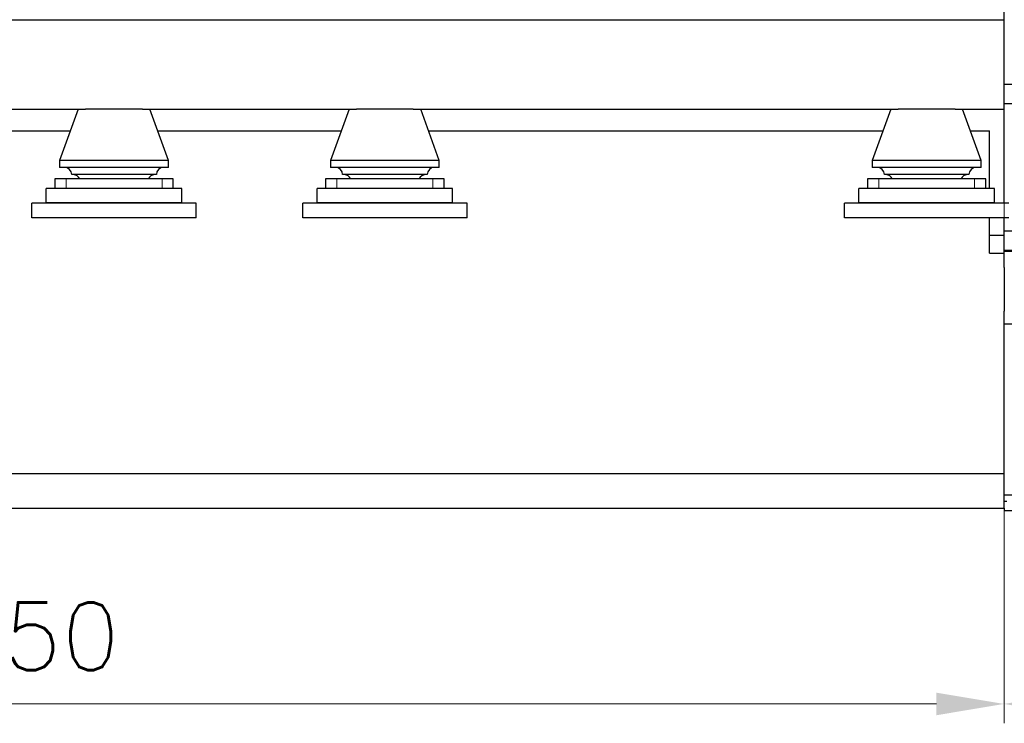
# Model space of a CAD drawing. Header units: inches. Extents: x 0 to 23760, y -13 to 16800.
# Tile 182 of 222: x 18656 to 20691, y 10382 to 11836. Entities that reach past the tile are written whole.
import ezdxf

# ---------------------------------------------------------------- set-up
doc = ezdxf.new("R2010")
doc.units = ezdxf.units.IN
doc.layers.add('254', color=7, linetype='Continuous', true_color=0xffffff)
doc.styles.add('latin_extended', font='simplex.shx')
doc.dimstyles.get("Standard").update_dxf_attribs({"dimtxt": 0.18, "dimasz": 0.18, "dimexe": 0.18, "dimexo": 0.0625, "dimgap": 0.09, "dimtad": 0, "dimtih": 1, "dimtoh": 1, "dimdec": 4, "dimzin": 0, "dimdsep": 46, "dimtxsty": 'Standard', "dimcen": 0.09, "dimadec": 0, "dimazin": 0, "dimtfac": 1, "dimtdec": 4, "dimtofl": 0, "dimtmove": 0, "dimatfit": 3, "dimfxl": 1, "dimtolj": 1, "dimtzin": 0, "dimarcsym": 0})

# ---------------------------------------------------------------- blocks, each defined once
blk = doc.blocks.new('_U1')
at = {"layer": '254', "color": 3, "linetype": 'Continuous', "lineweight": 13, "transparency": 16777216}
for p, q in [((16540.5, 11796.2), (16540.5, 10381.7)), ((20690.5, 11796.2), (20690.5, 10381.7)), ((16680.5, 10421.7), (20550.5, 10421.7))]:
    blk.add_line(p, q, dxfattribs=at)
at = {"layer": '254', "color": 3, "transparency": 16777216}
for points in [[(16680.5, 10445), (16680.5, 10398.3), (16540.5, 10421.7)], [(20550.5, 10398.3), (20550.5, 10445), (20690.5, 10421.7)]]:
    blk.add_solid(points, dxfattribs=at)
at = {"layer": 'Defpoints', "color": 0, "transparency": 16777216}
for p in [(16540.5, 11836.2), (20690.5, 11836.2), (20690.5, 10421.7)]:
    blk.add_point(p, dxfattribs=at)
at = {"layer": '254', "color": 2, "lineweight": 13, "transparency": 16777216, "insert": (18382.2, 10631.7), "char_height": 140, "attachment_point": 1, "style": 'latin_extended'}
blk.add_mtext('\\A1;4150', dxfattribs=at)
blk = doc.blocks.new('_U12')
at = {"layer": '254', "color": 3, "linetype": 'Continuous', "lineweight": 13, "transparency": 16777216}
for p, q in [((20690.5, 11796.2), (20690.5, 10381.7)), ((21672.1, 11733.2), (21672.1, 10381.7)), ((20830.5, 10421.7), (21532.1, 10421.7))]:
    blk.add_line(p, q, dxfattribs=at)
at = {"layer": '254', "color": 3, "transparency": 16777216}
for points in [[(20830.5, 10445), (20830.5, 10398.3), (20690.5, 10421.7)], [(21532.1, 10398.3), (21532.1, 10445), (21672.1, 10421.7)]]:
    blk.add_solid(points, dxfattribs=at)
at = {"layer": 'Defpoints', "color": 0, "transparency": 16777216}
for p in [(20690.5, 11836.2), (21672.1, 11773.2), (21672.1, 10421.7)]:
    blk.add_point(p, dxfattribs=at)
at = {"layer": '254', "color": 2, "lineweight": 13, "transparency": 16777216, "insert": (21001.3, 10631.7), "char_height": 140, "attachment_point": 1, "style": 'latin_extended'}
blk.add_mtext('\\A1;982', dxfattribs=at)

msp = doc.modelspace()

# ---------------------------------------------------------------- linework, layer by layer
at = {"layer": '254', "color": 2, "linetype": 'Continuous', "lineweight": 25}
for p, q in [((20690.504, 11836.157), (20690.504, 11856.165)), ((17003.358, 11836.157), (20690.504, 11836.157)), ((20690.504, 11651.157), (20690.504, 11836.157)), ((20722.504, 11702.157), (20690.504, 11702.157)), ((18349.255, 11651.157), (18791.749, 11651.157)), ((18776.504, 11651.157), (18738.004, 11545.157)), ((18909.25, 11651.157), (18791.753, 11651.157)), ((18909.246, 11651.157), (19351.739, 11651.157)), ((18963.004, 11545.157), (18924.504, 11651.157)), ((19336.504, 11651.157), (19298.004, 11545.157)), ((19469.25, 11651.157), (19351.753, 11651.157)), ((19469.236, 11651.157), (20471.721, 11651.157)), ((19523.004, 11545.157), (19484.504, 11651.157)), ((20456.504, 11651.157), (20418.004, 11545.157)), ((20589.25, 11651.157), (20471.753, 11651.157)), ((20589.218, 11651.157), (20690.504, 11651.157)), ((20643.004, 11545.157), (20604.504, 11651.157)), ((20722.504, 11662.157), (20690.504, 11662.157)), ((20690.504, 11456.861), (20690.504, 11651.157)), ((18380.912, 11606.157), (18760.119, 11606.157)), ((18940.788, 11606.157), (19320.126, 11606.157)), ((19500.795, 11606.157), (20440.14, 11606.157)), ((20620.809, 11606.157), (20660.504, 11606.157)), ((20660.504, 11487.36), (20660.504, 11606.157)), ((18738.004, 11545.157), (18738.004, 11530.925)), ((18963.004, 11545.157), (18738.004, 11545.157)), ((18963.004, 11530.925), (18963.004, 11545.157)), ((19298.004, 11545.157), (19298.004, 11530.925)), ((19523.004, 11545.157), (19298.004, 11545.157)), ((19523.004, 11530.925), (19523.004, 11545.157)), ((20418.004, 11545.157), (20418.004, 11530.925)), ((20643.004, 11545.157), (20418.004, 11545.157)), ((20643.004, 11530.925), (20643.004, 11545.157)), ((18963.004, 11530.925), (18738.004, 11530.925)), ((19523.004, 11530.925), (19298.004, 11530.925)), ((20643.004, 11530.925), (20418.004, 11530.925)), ((18728.004, 11507.157), (18728.004, 11487.357)), ((18751.31, 11507.157), (18728.004, 11507.157)), ((18949.697, 11507.157), (18751.31, 11507.157)), ((18938.004, 11515.925), (18763.004, 11515.925)), ((18973.004, 11507.157), (18949.697, 11507.157)), ((18973.004, 11487.357), (18973.004, 11507.157)), ((19288.004, 11507.157), (19288.004, 11487.357)), ((19311.31, 11507.157), (19288.004, 11507.157)), ((19509.697, 11507.157), (19311.31, 11507.157)), ((19498.004, 11515.925), (19323.004, 11515.925)), ((19533.004, 11507.157), (19509.697, 11507.157)), ((19533.004, 11487.357), (19533.004, 11507.157)), ((20408.004, 11507.157), (20408.004, 11487.357)), ((20431.31, 11507.157), (20408.004, 11507.157)), ((20629.697, 11507.157), (20431.31, 11507.157)), ((20618.004, 11515.925), (20443.004, 11515.925)), ((20653.004, 11507.157), (20629.697, 11507.157)), ((20653.004, 11487.357), (20653.004, 11507.157)), ((18990.504, 11487.357), (18710.504, 11487.357)), ((18710.504, 11457.357), (18710.504, 11487.357)), ((18990.504, 11457.357), (18990.504, 11487.357)), ((19270.504, 11457.357), (19270.504, 11487.357)), ((19550.504, 11487.357), (19270.504, 11487.357)), ((19550.504, 11457.357), (19550.504, 11487.357)), ((20390.504, 11457.357), (20390.504, 11487.357)), ((20670.504, 11487.357), (20390.504, 11487.357)), ((20670.504, 11457.357), (20670.504, 11487.357)), ((19020.504, 11456.857), (18680.504, 11456.857)), ((18680.504, 11426.857), (18680.504, 11456.857)), ((18990.504, 11457.357), (18710.504, 11457.357)), ((19020.504, 11426.857), (19020.504, 11456.857)), ((19580.504, 11456.857), (19240.504, 11456.857)), ((19240.504, 11426.857), (19240.504, 11456.857)), ((19550.504, 11457.357), (19270.504, 11457.357)), ((19580.504, 11426.857), (19580.504, 11456.857)), ((20700.504, 11456.857), (20360.504, 11456.857)), ((20360.504, 11426.857), (20360.504, 11456.857)), ((20670.504, 11457.357), (20390.504, 11457.357)), ((20660.504, 11456.858), (20660.504, 11457.359)), ((19020.504, 11426.857), (18680.504, 11426.857)), ((19580.504, 11426.857), (19240.504, 11426.857)), ((20700.504, 11426.857), (20360.504, 11426.857)), ((20660.504, 11390.957), (20660.504, 11426.858)), ((20690.504, 11390.957), (20690.504, 11426.86)), ((20722.504, 11399.157), (20690.504, 11399.157)), ((20660.504, 11353.492), (20660.504, 11390.957)), ((20660.504, 11390.957), (20690.504, 11390.957)), ((20690.504, 11353.492), (20690.504, 11390.957)), ((20722.504, 11359.157), (20690.504, 11359.157)), ((20660.504, 11353.492), (20690.504, 11353.492)), ((20710.004, 11357.157), (20690.504, 11357.157)), ((20690.504, 11324.231), (20690.504, 11353.492)), ((20690.504, 11324.231), (20690.504, 11233.828)), ((20690.504, 10898.257), (20690.504, 11233.828)), ((20690.504, 11207.157), (20710.004, 11207.157)), ((16480.504, 10898.257), (20690.504, 10898.257)), ((20690.504, 10826.157), (20690.504, 10898.257)), ((20690.504, 10853.657), (20718.504, 10853.657)), ((20690.504, 10840.657), (20696.004, 10840.657)), ((16480.504, 10826.157), (20690.504, 10826.157)), ((20690.504, 10826.157), (20690.504, 10821.657)), ((20690.504, 10821.657), (20718.504, 10821.657))]:
    msp.add_line(p, q, dxfattribs=at)
at = {"layer": '254', "color": 110, "linetype": 'Continuous', "lineweight": 13}
for p, q in [((18751.31, 11487.357), (18751.31, 11507.157)), ((18949.697, 11487.357), (18949.697, 11507.157)), ((19311.31, 11487.357), (19311.31, 11507.157)), ((19509.697, 11487.357), (19509.697, 11507.157)), ((20431.31, 11487.357), (20431.31, 11507.157)), ((20629.697, 11487.357), (20629.697, 11507.157))]:
    msp.add_line(p, q, dxfattribs=at)
at = {"layer": '254', "color": 2, "linetype": 'Continuous', "lineweight": 25}
for centre, start, end in [((18748.004, 11515.925), 0, 90), ((18953.004, 11515.925), 90, 180), ((19308.004, 11515.925), 0, 90), ((19513.004, 11515.925), 90, 180), ((20428.004, 11515.925), 0, 90), ((20633.004, 11515.925), 90, 180), ((18765.839, 11500.97), 24.359101, 85.546788), ((18935.168, 11500.97), 94.453212, 155.640899), ((19325.839, 11500.97), 24.359101, 85.546788), ((19495.168, 11500.97), 94.453212, 155.640899), ((20445.839, 11500.97), 24.359101, 85.546788), ((20615.168, 11500.97), 94.453212, 155.640899)]:
    msp.add_arc(centre, 15, start, end, dxfattribs=at)

# ---------------------------------------------------------------- dimensions: what is measured, and where the dimension line sits
at = {"layer": '254', "color": 2, "linetype": 'Continuous', "lineweight": 13}
for base, p1, p2, override, picture, middle in [((20690.504, 10421.657), (16540.504, 11836.157), (20690.504, 11836.157), {"dimscale": 40, "dimtxt": 3.5, "dimasz": 3.5, "dimexe": 1, "dimexo": 1, "dimgap": 1.75, "dimtad": 1, "dimtih": 1, "dimtoh": 0, "dimdec": 2, "dimlfac": 1, "dimzin": 8, "dimdsep": 46, "dimlunit": 2, "dimtxsty": 'latin_extended', "dimsah": 1, "dimse1": 0, "dimse2": 0, "dimsd1": 0, "dimsd2": 0, "dimclrd": 3, "dimclre": 3, "dimclrt": 2, "dimtol": 0, "dimtm": -0.1, "dimtfac": 0.714286, "dimtdec": 3, "dimtofl": 1, "dimtmove": 0, "dimtzin": 8, "dimlwd": 13, "dimlwe": 13}, '_U1', (18615.504, 10421.657)), ((21672.086, 10421.657), (20690.504, 11836.157), (21672.086, 11773.157), {"dimscale": 40, "dimtxt": 3.5, "dimasz": 3.5, "dimexe": 1, "dimexo": 1, "dimgap": 1.75, "dimtad": 1, "dimtih": 1, "dimtoh": 0, "dimdec": 0, "dimlfac": 1, "dimzin": 8, "dimdsep": 46, "dimlunit": 2, "dimtxsty": 'latin_extended', "dimsah": 1, "dimse1": 0, "dimse2": 0, "dimsd1": 0, "dimsd2": 0, "dimclrd": 3, "dimclre": 3, "dimclrt": 2, "dimtol": 0, "dimtm": -0.1, "dimtfac": 0.714286, "dimtdec": 3, "dimtofl": 1, "dimtmove": 0, "dimtzin": 8, "dimlwd": 13, "dimlwe": 13}, '_U12', (21181.295, 10421.657))]:
    dim = msp.add_linear_dim(base=base, p1=p1, p2=p2, dimstyle='Standard', override=override, dxfattribs=at)
    dim.commit()
    dim.dimension.update_dxf_attribs({"geometry": picture, "text_midpoint": middle, "dimtype": 160})

doc.saveas('drawing.dxf')
